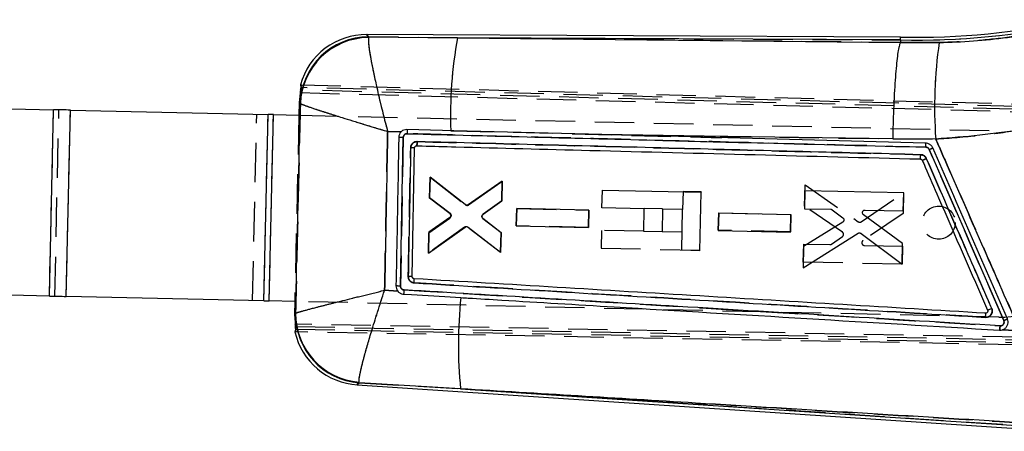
# Model space of a CAD drawing. Extents: x 32 to 386, y 7 to 320.
# Tile 4 of 9: x 93 to 125, y 234 to 247. Entities that reach past the tile are written whole.
import ezdxf

# ---------------------------------------------------------------- set-up
doc = ezdxf.new("R2010")
doc.units = 0
doc.linetypes.add('HIDDEN', pattern=[1.905, 1.27, -0.635])
doc.layers.get('0').update_dxf_attribs({"linetype": 'CONTINUOUS'})

msp = doc.modelspace()

# ---------------------------------------------------------------- linework, layer by layer
at = {"color": 7, "linetype": 'CONTINUOUS'}
for p, q in [((121.361544, 246.613271), (104.175399, 246.696587)), ((104.238906, 246.624647), (104.232694, 246.599512)), ((104.238906, 246.624647), (107.102981, 246.592271)), ((121.360327, 246.523154), (107.102981, 246.592271)), ((121.359056, 246.438185), (121.35918, 246.438497)), ((121.360327, 246.523154), (121.35918, 246.438497)), ((121.35918, 246.438497), (122.607252, 246.435759)), ((102.04318, 245.076518), (102.05827, 244.99227)), ((102.049505, 244.909626), (102.004064, 244.511108)), ((84.635337, 244.488757), (94.098434, 244.277684)), ((102.004064, 244.511108), (101.99493, 244.101555)), ((102.036308, 244.481049), (102.004064, 244.511108)), ((102.041528, 244.47399), (102.036308, 244.481049)), ((93.964639, 238.279176), (94.098434, 244.277684)), ((94.503711, 238.267153), (94.637506, 244.26566)), ((94.637506, 244.26566), (101.003906, 244.12366)), ((100.870111, 238.125152), (101.003906, 244.12366)), ((101.042614, 238.121304), (101.176409, 244.119812)), ((101.176409, 244.119812), (101.996395, 244.101522)), ((105.291539, 243.569994), (104.850613, 243.576388)), ((106.983384, 243.599811), (106.882076, 243.602474)), ((111.747226, 243.474791), (106.983384, 243.599811)), ((105.782504, 243.114929), (105.788984, 243.115084)), ((122.494241, 243.332493), (121.111051, 243.33869)), ((105.641882, 238.904813), (105.719155, 243.048419)), ((106.217944, 242.103553), (106.203259, 241.450367)), ((107.346724, 241.222088), (106.217944, 242.103553)), ((108.540471, 241.981729), (107.447218, 241.219368)), ((108.526042, 241.340314), (108.540471, 241.981729)), ((111.751502, 241.116937), (111.764238, 241.688085)), ((111.764238, 241.688085), (114.943406, 241.617175)), ((114.901464, 239.736863), (114.943406, 241.617175)), ((118.28362, 241.669448), (118.270606, 241.090697)), ((121.462798, 241.599114), (118.28362, 241.669448)), ((121.449779, 241.020398), (121.462798, 241.599114)), ((106.203259, 241.450367), (106.859665, 240.944288)), ((107.923349, 240.91036), (108.526042, 241.340314)), ((109.005338, 241.092302), (108.99285, 240.53697)), ((111.329457, 241.040889), (109.005338, 241.092302)), ((111.316965, 240.485582), (111.329457, 241.040889)), ((113.114179, 241.086543), (111.751502, 241.116937)), ((113.097837, 240.353879), (113.114179, 241.086543)), ((113.703326, 241.073402), (113.686984, 240.340738)), ((114.346232, 241.059062), (113.703326, 241.073402)), ((114.31703, 239.749899), (114.346232, 241.059062)), ((115.508656, 240.94594), (115.496169, 240.390609)), ((117.832805, 240.894521), (115.508656, 240.94594)), ((117.820318, 240.339216), (117.832805, 240.894521)), ((118.270606, 241.090697), (119.114509, 241.07203)), ((119.163812, 241.054747), (119.505789, 240.79353)), ((121.426086, 239.967203), (120.171016, 240.894609)), ((120.223453, 241.047507), (121.449779, 241.020398)), ((106.856327, 240.807274), (106.178165, 240.334412)), ((108.503044, 240.31803), (107.919897, 240.774504)), ((119.498969, 240.65381), (118.243243, 239.873827)), ((106.162946, 239.657603), (107.342348, 240.496823)), ((106.178165, 240.334412), (106.162946, 239.657603)), ((107.442936, 240.494886), (108.488883, 239.688451)), ((108.488883, 239.688451), (108.503044, 240.31803)), ((108.99285, 240.53697), (111.316965, 240.485582)), ((113.686984, 240.340738), (113.097837, 240.353879)), ((115.496169, 240.390609), (117.820318, 240.339216)), ((118.22779, 239.186148), (119.994363, 240.297039)), ((120.090008, 240.293118), (121.411135, 239.302687)), ((121.411135, 239.302687), (121.426086, 239.967203)), ((114.901464, 239.736863), (114.31703, 239.749899)), ((118.243243, 239.873827), (118.22779, 239.186148)), ((93.964639, 238.279176), (86.216522, 238.451996)), ((104.75455, 238.463857), (105.176561, 238.436667)), ((100.870111, 238.125152), (94.503711, 238.267153)), ((101.862598, 238.103014), (101.042614, 238.121304)), ((101.861135, 238.103047), (101.852067, 237.696506)), ((101.852067, 237.696506), (101.884999, 237.72384)), ((101.884999, 237.72384), (101.889457, 237.728937)), ((101.852067, 237.696506), (101.880188, 237.293336)), ((101.885414, 237.210381), (101.866839, 237.126885)), ((124.649868, 237.194464), (124.656509, 237.196892)), ((124.649868, 237.194464), (125.205572, 237.159148)), ((103.932563, 235.487142), (103.929545, 235.5066)), ((103.866324, 235.42032), (126.545301, 233.922826)), ((107.201368, 235.290425), (103.932563, 235.487142)), ((107.201368, 235.290425), (126.551241, 234.012753))]:
    msp.add_line(p, q, dxfattribs=at)
at = {"color": 7, "linetype": 'HIDDEN'}
for p, q in [((104.238906, 246.624647), (104.232694, 246.599512)), ((107.102981, 246.592271), (104.238906, 246.624647)), ((107.102981, 246.592271), (121.360327, 246.523154)), ((121.35918, 246.438497), (121.359056, 246.438185)), ((122.607252, 246.435759), (121.35918, 246.438497)), ((102.079643, 245.075545), (136.507884, 244.15732)), ((102.033916, 244.826597), (136.43084, 243.920076)), ((136.398554, 243.993513), (102.049505, 244.909626)), ((136.539937, 244.083516), (102.05827, 244.99227)), ((102.036308, 244.481049), (102.041528, 244.47399)), ((93.964639, 238.279176), (94.098434, 244.277684)), ((94.137143, 238.275329), (94.270938, 244.273837)), ((94.503711, 238.267153), (94.637506, 244.26566)), ((100.503542, 238.133328), (100.637337, 244.131836)), ((100.870111, 238.125152), (101.003906, 244.12366)), ((101.042614, 238.121304), (101.176409, 244.119812)), ((101.99493, 244.101555), (101.861135, 238.103047)), ((101.996395, 244.101522), (124.657249, 243.596077)), ((104.850613, 243.576388), (105.291539, 243.569994)), ((106.882076, 243.602474), (106.983384, 243.599811)), ((106.983384, 243.599811), (115.595674, 243.374246)), ((111.747226, 243.474791), (121.111051, 243.33869)), ((105.353808, 243.384318), (105.263805, 238.59997)), ((105.782504, 243.114929), (105.788984, 243.115084)), ((121.111051, 243.33869), (122.494241, 243.332493)), ((122.008801, 242.776726), (122.010828, 242.829479)), ((121.998281, 242.691195), (121.99989, 242.695896)), ((106.202603, 241.429986), (106.217576, 242.106801)), ((106.217576, 242.106801), (107.358382, 241.215829)), ((107.45896, 241.213279), (108.53982, 241.972276)), ((108.53982, 241.972276), (108.525903, 241.342692)), ((118.272131, 241.168876), (118.28735, 241.85656)), ((118.28735, 241.85656), (120.002638, 240.668007)), ((114.359285, 241.644363), (114.346252, 241.05993)), ((114.943719, 241.631327), (114.359285, 241.644363)), ((114.943719, 241.631327), (114.943445, 241.619061)), ((120.098363, 240.667659), (121.462336, 241.5982)), ((121.462336, 241.5982), (121.447643, 240.933678)), ((106.859004, 240.927358), (106.202603, 241.429986)), ((108.525903, 241.342692), (107.922977, 240.912673)), ((108.993019, 240.540129), (109.005308, 241.095466)), ((109.005308, 241.095466), (111.329402, 241.043176)), ((111.329402, 241.043176), (111.317124, 240.487865)), ((113.114373, 241.095344), (113.114184, 241.086782)), ((113.703525, 241.082204), (113.114373, 241.095344)), ((113.703331, 241.073656), (113.703525, 241.082204)), ((115.496398, 240.39638), (115.508686, 240.951715)), ((115.508686, 240.951715), (117.83281, 240.89943)), ((117.83281, 240.89943), (117.820532, 240.34412)), ((119.491826, 240.333679), (118.272131, 241.168876)), ((121.447643, 240.933678), (120.152474, 240.063154)), ((106.177912, 240.314022), (106.856233, 240.790331)), ((107.920369, 240.776798), (108.503293, 240.3204)), ((107.330422, 240.491091), (106.16346, 239.660831)), ((106.16346, 239.660831), (106.177912, 240.314022)), ((108.489112, 239.678979), (107.430936, 240.489326)), ((108.503293, 240.3204), (108.489112, 239.678979)), ((111.317124, 240.487865), (108.993019, 240.540129)), ((111.735354, 240.393074), (111.722614, 239.821927)), ((113.098031, 240.36268), (111.735354, 240.393074)), ((114.330089, 240.335199), (113.687178, 240.349539)), ((117.820532, 240.34412), (115.496398, 240.39638)), ((118.232405, 239.373241), (118.24521, 239.951996)), ((118.24521, 239.951996), (119.089102, 239.933017)), ((119.139126, 239.948085), (119.492412, 240.193794)), ((111.722614, 239.821927), (114.901782, 239.751016)), ((120.198037, 239.90807), (121.424353, 239.880475)), ((121.424353, 239.880475), (121.411558, 239.301753)), ((121.411558, 239.301753), (118.232405, 239.373241)), ((105.176561, 238.436667), (104.75455, 238.463857)), ((124.523457, 237.597569), (101.862598, 238.103014)), ((101.884999, 237.72384), (101.852067, 237.696506)), ((101.889457, 237.728937), (101.884999, 237.72384)), ((124.098475, 237.724513), (124.101053, 237.714356)), ((124.098475, 237.724513), (124.098754, 237.724496)), ((124.142027, 237.737458), (124.121806, 237.727321)), ((130.97858, 236.845554), (101.868195, 237.37698)), ((101.880188, 237.293336), (130.821343, 236.774141)), ((101.885414, 237.210381), (131.01244, 236.678651)), ((130.855258, 236.606842), (101.903188, 237.126233)), ((125.205572, 237.159148), (124.649868, 237.194464)), ((103.932563, 235.487142), (103.929545, 235.5066)), ((103.932563, 235.487142), (107.201368, 235.290425)), ((126.551241, 234.012753), (107.201368, 235.290425))]:
    msp.add_line(p, q, dxfattribs=at)
at = {"color": 8, "linetype": 'CONTINUOUS', "flags": 128}
for points in [[(104.175399, 246.696587), (104.182458, 246.68859), (104.238906, 246.624647)], [(103.932563, 235.487142), (103.873688, 235.427747), (103.866324, 235.42032)]]:
    msp.add_lwpolyline(points, dxfattribs=at)
at = {"color": 7, "linetype": 'HIDDEN', "flags": 128}
for points in [[(104.238906, 246.624647), (104.182458, 246.68859), (104.175399, 246.696587)], [(121.359056, 246.438185), (112.178023, 246.537444), (107.102981, 246.592271)], [(103.866324, 235.42032), (103.873688, 235.427747), (103.932563, 235.487142)]]:
    msp.add_lwpolyline(points, dxfattribs=at)
at = {"color": 7, "linetype": 'CONTINUOUS', "flags": 128}
for points in [[(107.102981, 246.592271), (112.178023, 246.537444), (121.359056, 246.438185)], [(94.637506, 244.26566), (94.571392, 244.267136), (94.504772, 244.268621), (94.437717, 244.270117), (94.370296, 244.271621), (94.302585, 244.273131), (94.234658, 244.274646), (94.166582, 244.276164), (94.098434, 244.277684)], [(101.176409, 244.119812), (101.154604, 244.120298), (101.132818, 244.120784), (101.111082, 244.121269), (101.089414, 244.121752), (101.067839, 244.122234), (101.046382, 244.122712), (101.025063, 244.123188), (101.003906, 244.12366)], [(106.882076, 243.602474), (106.615559, 243.609483), (105.474219, 243.63951)], [(121.111051, 243.33869), (115.035768, 243.426682), (111.747226, 243.474791)], [(122.170196, 243.202851), (113.821954, 243.420486), (111.747226, 243.474791)], [(105.263798, 238.599691), (105.353793, 243.383522), (105.353808, 243.384318)], [(93.964639, 238.279176), (94.032787, 238.277656), (94.100861, 238.276138), (94.16879, 238.274623), (94.236501, 238.273113), (94.303921, 238.271609), (94.370977, 238.270113), (94.437597, 238.268627), (94.503711, 238.267153)], [(100.870111, 238.125152), (100.891268, 238.12468), (100.912586, 238.124204), (100.934044, 238.123726), (100.955619, 238.123244), (100.977287, 238.122761), (100.999023, 238.122276), (101.020809, 238.12179), (101.042614, 238.121304)], [(105.36222, 238.339787), (105.617824, 238.324299), (106.696472, 238.258955), (107.208898, 238.22792)]]:
    msp.add_lwpolyline(points, dxfattribs=at)
at = {"color": 7, "linetype": 'HIDDEN'}
msp.add_circle((122.590849, 240.641422), 0.533333, dxfattribs=at)
at = {"color": 7, "linetype": 'CONTINUOUS'}
for centre, radius, start, end in [((121.876565, 269.744587), 23.227171, 268.7264582, 282.7222432), ((121.876565, 269.744587), 23.137048, 268.7242119, 282.7222432), ((104.243447, 244.416571), 2.20808, 90.1178298, 178.3266774), ((104.254033, 244.385335), 2.21428, 90.552154, 177.7053843), ((104.164737, 244.497446), 2.199167, 89.3237596, 164.7117342), ((120.816775, 244.075952), 13.942741, 169.6025572, 181.9460642), ((136.7669, 244.366422), 14.310059, 171.6854689, 184.1433389), ((105.210108, 238.890472), 4.496143, 88.1684703, 90.0054954), ((121.684679, 243.115688), 0.493279, 354.7620865, 10.177699), ((120.326825, 247.563101), 4.968095, 293.2134644, 294.6627952), ((119.494223, 248.759354), 6.625145, 292.7716843, 294.0220021), ((105.402213, 227.124968), 11.782282, 88.8344258, 89.451661), ((104.940027, 223.35057), 15.252558, 88.7836637, 89.3224127), ((121.214652, 236.72326), 14.086346, 173.8681426, 185.838111), ((104.092638, 237.689242), 2.20791, 179.1021324, 265.8423485), ((104.10251, 237.712942), 2.213111, 179.5859005, 265.5174947), ((122.207059, 243.310616), 6.325948, 293.0654795, 294.2108022), ((104.01122, 237.614708), 2.199167, 192.7939696, 266.594274)]:
    msp.add_arc(centre, radius, start, end, dxfattribs=at)
at = {"color": 7, "linetype": 'HIDDEN'}
for centre, radius, start, end in [((121.876565, 269.744587), 23.227171, 268.7264582, 282.7222432), ((104.243447, 244.416571), 2.20808, 90.1178298, 178.3266774), ((104.254033, 244.385335), 2.21428, 90.552154, 177.7053843), ((120.816775, 244.075952), 13.942741, 169.6025572, 181.9460642), ((136.7669, 244.366422), 14.310059, 171.6854689, 184.1433389), ((124.590352, 240.596823), 3, 268.7222432, 88.7222432), ((105.075394, 230.103363), 13.283873, 88.7990593, 89.4208028), ((121.68462, 243.115741), 0.493327, 354.7564654, 10.1704388), ((120.343725, 247.511876), 4.914494, 293.2677964, 294.7329458), ((119.429415, 248.954513), 6.830195, 292.639293, 293.852101), ((105.355071, 228.698892), 10.209951, 88.390275, 89.1025587), ((104.958846, 222.604928), 15.997948, 88.9077414, 89.4213907), ((121.214652, 236.72326), 14.086346, 173.8681426, 185.838111), ((104.092638, 237.689242), 2.20791, 179.1021324, 265.8423485), ((104.10251, 237.712942), 2.213111, 179.5859005, 265.5174947), ((122.302713, 243.029877), 6.030739, 293.2743575, 294.4757677)]:
    msp.add_arc(centre, radius, start, end, dxfattribs=at)
at = {"color": 7, "linetype": 'CONTINUOUS'}
for points, knots in [([(122.607252, 246.435759), (122.973588, 246.45017), (123.70624, 246.478993), (124.811496, 246.596153), (125.917528, 246.764813), (126.645612, 246.927236), (127.009651, 247.008446)], [0, 0, 0, 0, 0.247093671, 0.494173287, 0.747089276, 1, 1, 1, 1]), ([(104.232694, 246.599512), (104.231055, 246.532378), (104.227907, 246.403505), (104.293518, 245.991642), (104.380707, 245.544154), (104.491691, 245.030057), (104.630693, 244.438534), (104.760313, 243.922623), (104.830663, 243.652331), (104.850057, 243.578506), (104.850613, 243.576388)], [0, 0, 0, 0, 0.196757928, 0.37770064, 0.505307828, 0.632940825, 0.809847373, 0.948061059, 0.998510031, 1, 1, 1, 1]), ([(121.360327, 246.523154), (121.361159, 246.582992), (121.361993, 246.643051), (121.361541, 246.613051), (121.361539, 246.61294)], [0, 0, 0, 0, 0.996323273, 1, 1, 1, 1]), ([(121.359056, 246.438185), (121.347079, 246.414863), (121.323126, 246.368218), (121.28674, 246.192324), (121.25137, 245.941993), (121.217847, 245.619445), (121.187274, 245.233199), (121.160371, 244.796004), (121.138099, 244.318537), (121.121884, 243.844265), (121.114178, 243.514105), (121.111351, 243.3555), (121.111051, 243.33869)], [0, 0, 0, 0, 0.1120075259, 0.2240150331, 0.3360223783, 0.4480297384, 0.560039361, 0.67204906, 0.7840626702, 0.8960761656, 0.9889854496, 1, 1, 1, 1]), ([(102.049505, 244.909626), (102.053455, 244.928503), (102.061357, 244.966262), (102.071932, 245.016444), (102.079134, 245.053854), (102.081507, 245.07292), (102.080159, 245.074819), (102.079643, 245.075545)], [0, 0, 0, 0, 0.219321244, 0.438698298, 0.656123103, 0.868370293, 1, 1, 1, 1]), ([(102.05827, 244.99227), (102.058643, 244.989207), (102.05939, 244.983082), (102.055105, 244.9521), (102.04792, 244.908699), (102.040255, 244.864185), (102.035527, 244.836147), (102.033916, 244.826597)], [0, 0, 0, 0, 0.219331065, 0.438616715, 0.659397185, 0.883975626, 1, 1, 1, 1]), ([(101.889457, 237.728937), (101.914975, 238.861812), (101.965618, 241.110166), (102.016356, 243.358514), (102.041528, 244.47399)], [0, 0, 0, 0, 0.503868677, 1, 1, 1, 1]), ([(102.041528, 244.47399), (102.088317, 244.453834), (102.178134, 244.415143), (102.541955, 244.292584), (102.953399, 244.15966), (103.437079, 244.007107), (104.005099, 243.831743), (104.509043, 243.678912), (104.775543, 243.598873), (104.84852, 243.577015), (104.850613, 243.576388)], [0, 0, 0, 0, 0.196757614, 0.377700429, 0.505307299, 0.632940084, 0.809846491, 0.948060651, 0.998509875, 1, 1, 1, 1]), ([(128.039708, 244.209251), (127.590456, 244.100691), (126.691947, 243.883569), (125.310586, 243.634918), (123.909907, 243.441025), (122.966134, 243.368671), (122.494241, 243.332493)], [0, 0, 0, 0, 0.247645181, 0.495292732, 0.747642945, 1, 1, 1, 1]), ([(104.850613, 243.576388), (104.835045, 242.736391), (104.803459, 241.032207), (104.771007, 239.328037), (104.75455, 238.463857)], [0, 0, 0, 0, 0.492902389, 1, 1, 1, 1]), ([(105.291539, 243.569994), (105.276496, 243.553545), (105.24187, 243.515684), (105.214994, 243.450137), (105.211126, 243.403935), (105.209677, 243.386615)], [0, 0, 0, 0, 0.324414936, 0.746740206, 1, 1, 1, 1]), ([(105.474219, 243.63951), (105.440008, 243.636455), (105.376675, 243.630799), (105.318272, 243.594308), (105.294222, 243.572434), (105.291539, 243.569994)], [0, 0, 0, 0, 0.510692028, 0.945407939, 1, 1, 1, 1]), ([(105.353808, 243.384318), (105.355493, 243.398028), (105.358897, 243.425724), (105.381044, 243.462209), (105.413111, 243.489371), (105.448048, 243.503224), (105.470905, 243.504147), (105.479951, 243.504513)], [0, 0, 0, 0, 0.212861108, 0.430024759, 0.644672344, 0.859364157, 1, 1, 1, 1]), ([(105.474219, 243.63951), (105.475195, 243.637958), (105.477161, 243.634833), (105.479313, 243.611547), (105.480534, 243.576816), (105.480658, 243.538778), (105.480144, 243.513835), (105.479951, 243.504513)], [0, 0, 0, 0, 0.212907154, 0.42879226, 0.644677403, 0.867206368, 1, 1, 1, 1]), ([(105.479951, 243.504513), (108.223276, 243.432917), (112.048393, 243.333089), (117.613725, 243.188628), (120.435719, 243.115655), (122.175898, 243.070656)], [0, 0, 0, 0, 0.4929376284, 0.6873206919, 1, 1, 1, 1]), ([(105.209677, 243.386615), (105.208198, 243.306083), (105.200092, 242.864725), (105.17068, 241.269868), (105.14214, 239.755553), (105.120401, 238.602061)], [0, 0, 0, 0, 0.050494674, 0.27673815, 1, 1, 1, 1]), ([(105.801466, 243.250719), (105.798674, 243.25075), (105.773095, 243.251038), (105.724502, 243.241717), (105.662291, 243.205896), (105.616337, 243.150415), (105.595932, 243.094767), (105.593651, 243.061843), (105.592949, 243.051717)], [0, 0, 0, 0, 0.026317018, 0.241043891, 0.455799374, 0.690183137, 0.904719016, 1, 1, 1, 1]), ([(105.719155, 243.048419), (105.720119, 243.056118), (105.722049, 243.071518), (105.73441, 243.091757), (105.752191, 243.106805), (105.769446, 243.113508), (105.779775, 243.114632), (105.782504, 243.114929)], [0, 0, 0, 0, 0.229765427, 0.459547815, 0.688978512, 0.917804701, 1, 1, 1, 1]), ([(105.788984, 243.115084), (105.790204, 243.117148), (105.792662, 243.121309), (105.79645, 243.152503), (105.799703, 243.19738), (105.800878, 243.232939), (105.801466, 243.250719)], [0, 0, 0, 0, 0.246980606, 0.497987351, 0.748993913, 1, 1, 1, 1]), ([(105.788984, 243.115084), (105.846493, 243.113571), (106.263949, 243.102585), (108.121201, 243.053738), (113.466751, 242.913394), (118.452428, 242.783545), (121.998281, 242.691195)], [0, 0, 0, 0, 0.010643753, 0.077263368, 0.34374221, 1, 1, 1, 1]), ([(122.010828, 242.829479), (119.309242, 242.899386), (116.604543, 242.969373), (111.201428, 243.109765), (108.49989, 243.180282), (105.801466, 243.250719)], [0, 0, 0, 0, 0.4999997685, 0.5005761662, 1, 1, 1, 1]), ([(122.399897, 243.048199), (122.385672, 243.073641), (122.357223, 243.124526), (122.285698, 243.177224), (122.219944, 243.199709), (122.180671, 243.20219), (122.170196, 243.202851)], [0, 0, 0, 0, 0.29719652, 0.594386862, 0.891808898, 1, 1, 1, 1]), ([(125.205572, 237.159148), (124.821876, 238.033425), (124.04155, 239.811447), (123.137642, 241.869169), (122.617321, 243.052566), (122.494241, 243.332493)], [0, 0, 0, 0, 0.424811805, 0.863941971, 1, 1, 1, 1]), ([(105.592949, 243.051717), (105.59125, 242.961511), (105.582756, 242.510483), (105.556757, 241.128815), (105.53247, 239.837352), (105.514969, 238.906711)], [0, 0, 0, 0, 0.0652876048, 0.3264378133, 1, 1, 1, 1]), ([(105.719155, 243.048419), (105.71766, 243.048511), (105.714671, 243.048695), (105.691344, 243.049369), (105.65596, 243.050265), (105.620382, 243.051102), (105.598424, 243.051594), (105.592949, 243.051717)], [0, 0, 0, 0, 0.224350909, 0.448698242, 0.673056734, 0.918481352, 1, 1, 1, 1]), ([(121.998281, 242.691195), (121.999473, 242.693442), (122.001942, 242.698096), (122.00575, 242.729475), (122.009057, 242.77535), (122.010238, 242.811436), (122.010828, 242.829479)], [0, 0, 0, 0, 0.2373836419, 0.4915897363, 0.7457956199, 1, 1, 1, 1]), ([(122.191236, 242.708017), (122.179996, 242.728044), (122.157517, 242.768096), (122.1011, 242.809517), (122.049507, 242.827028), (122.018828, 242.828972), (122.010828, 242.829479)], [0, 0, 0, 0, 0.298216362, 0.596416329, 0.894761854, 1, 1, 1, 1]), ([(122.175898, 243.070656), (122.180845, 243.070345), (122.199491, 243.069173), (122.23075, 243.058499), (122.264749, 243.033445), (122.278283, 243.009275), (122.285039, 242.99721)], [0, 0, 0, 0, 0.107554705, 0.405393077, 0.703176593, 1, 1, 1, 1]), ([(122.285039, 242.99721), (122.685124, 242.07932), (123.485225, 240.243697), (124.285402, 238.408098), (124.685457, 237.490378)], [0, 0, 0, 0, 0.500042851, 1, 1, 1, 1]), ([(124.801299, 237.54108), (124.401055, 238.458931), (123.600568, 240.294633), (122.800121, 242.130344), (122.399897, 243.048199)], [0, 0, 0, 0, 0.499999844, 1, 1, 1, 1]), ([(121.998281, 242.691195), (122.00554, 242.690307), (122.020582, 242.688466), (122.040522, 242.676495), (122.052764, 242.662532), (122.057321, 242.653143), (122.058551, 242.650608)], [0, 0, 0, 0, 0.285115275, 0.590807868, 0.88953399, 1, 1, 1, 1]), ([(122.058551, 242.650608), (122.090345, 242.577689), (122.266375, 242.173965), (122.968583, 240.56352), (123.639021, 239.025998), (124.165213, 237.819278)], [0, 0, 0, 0, 0.04527883, 0.250689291, 1, 1, 1, 1]), ([(124.297759, 237.875429), (124.261704, 237.958133), (123.910601, 238.763522), (123.208425, 240.374387), (122.542325, 241.902551), (122.191236, 242.708018)], [0, 0, 0, 0, 0.05134228, 0.499980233, 1, 1, 1, 1]), ([(107.447218, 241.219368), (107.438829, 241.214682), (107.422054, 241.205311), (107.392898, 241.202947), (107.366737, 241.208783), (107.352743, 241.218086), (107.346724, 241.222088)], [0, 0, 0, 0, 0.2662531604, 0.5324811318, 0.7989107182, 1, 1, 1, 1]), ([(106.859665, 240.944288), (106.866694, 240.93752), (106.880753, 240.923983), (106.89174, 240.896314), (106.893269, 240.874319), (106.89129, 240.862518), (106.890908, 240.860234)], [0, 0, 0, 0, 0.308953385, 0.617906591, 0.926040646, 1, 1, 1, 1]), ([(107.888734, 240.852705), (107.891026, 240.862134), (107.895609, 240.880991), (107.910039, 240.899818), (107.920461, 240.908072), (107.923349, 240.91036)], [0, 0, 0, 0, 0.4195705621, 0.8391169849, 1, 1, 1, 1]), ([(119.114509, 241.07203), (119.124048, 241.070986), (119.141858, 241.069036), (119.15685, 241.059278), (119.163812, 241.054747)], [0, 0, 0, 0, 0.535645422, 1, 1, 1, 1]), ([(120.171016, 240.894609), (120.163921, 240.901033), (120.14973, 240.913883), (120.138144, 240.94065), (120.13556, 240.965096), (120.138564, 240.979406), (120.139619, 240.984437)], [0, 0, 0, 0, 0.282585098, 0.565228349, 0.847150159, 1, 1, 1, 1]), ([(120.139619, 240.984437), (120.142972, 240.99342), (120.149677, 241.011384), (120.170298, 241.032019), (120.195658, 241.045476), (120.214338, 241.046841), (120.223453, 241.047507)], [0, 0, 0, 0, 0.25266104, 0.50525876, 0.758563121, 1, 1, 1, 1]), ([(106.890908, 240.860234), (106.888056, 240.850992), (106.882355, 240.83251), (106.867719, 240.815778), (106.858188, 240.808663), (106.856327, 240.807274)], [0, 0, 0, 0, 0.445946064, 0.891828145, 1, 1, 1, 1]), ([(107.919897, 240.774504), (107.914592, 240.779534), (107.902221, 240.791267), (107.890341, 240.815879), (107.887241, 240.838023), (107.888478, 240.850188), (107.888734, 240.852705)], [0, 0, 0, 0, 0.249299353, 0.581406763, 0.913408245, 1, 1, 1, 1]), ([(119.534667, 240.699248), (119.530834, 240.690349), (119.522957, 240.672059), (119.507107, 240.660001), (119.498969, 240.65381)], [0, 0, 0, 0, 0.486571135, 1, 1, 1, 1]), ([(119.505789, 240.79353), (119.512813, 240.786905), (119.526863, 240.773655), (119.537986, 240.746427), (119.54022, 240.720626), (119.536239, 240.705302), (119.534667, 240.699248)], [0, 0, 0, 0, 0.274017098, 0.548081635, 0.821460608, 1, 1, 1, 1]), ([(107.342348, 240.496823), (107.350669, 240.501582), (107.367311, 240.5111), (107.396373, 240.513749), (107.422661, 240.508165), (107.436795, 240.498908), (107.442936, 240.494886)], [0, 0, 0, 0, 0.265293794, 0.530589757, 0.796060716, 1, 1, 1, 1]), ([(119.994363, 240.297039), (120.00295, 240.30131), (120.020122, 240.309852), (120.049338, 240.31083), (120.073238, 240.304234), (120.085601, 240.29604), (120.090008, 240.293118)], [0, 0, 0, 0, 0.2812649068, 0.56247022, 0.8440186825, 1, 1, 1, 1]), ([(105.514974, 238.906711), (105.516937, 238.883812), (105.520862, 238.838014), (105.555122, 238.776624), (105.606095, 238.729926), (105.659774, 238.70633), (105.693984, 238.702411), (105.705557, 238.701086)], [0, 0, 0, 0, 0.221610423, 0.443200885, 0.664851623, 0.886615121, 1, 1, 1, 1]), ([(105.705605, 238.835876), (105.698039, 238.837102), (105.682909, 238.839556), (105.663346, 238.852529), (105.649059, 238.87072), (105.642501, 238.889289), (105.642041, 238.900872), (105.641885, 238.904813)], [0, 0, 0, 0, 0.221130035, 0.442231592, 0.663651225, 0.885559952, 1, 1, 1, 1]), ([(105.705557, 238.701086), (105.706507, 238.718714), (105.708408, 238.753971), (105.709207, 238.798448), (105.708376, 238.829631), (105.706472, 238.833798), (105.70552, 238.835881)], [0, 0, 0, 0, 0.249999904, 0.499999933, 0.750000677, 1, 1, 1, 1]), ([(105.705557, 238.701086), (108.768377, 238.516096), (114.899392, 238.145792), (121.030719, 237.776872), (124.099071, 237.592251)], [0, 0, 0, 0, 0.499561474, 1, 1, 1, 1]), ([(124.098754, 237.724496), (121.033147, 237.909355), (114.901934, 238.279072), (108.771048, 238.650275), (105.705605, 238.835876)], [0, 0, 0, 0, 0.500000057, 1, 1, 1, 1]), ([(101.889457, 237.728937), (101.909317, 237.735949), (101.949038, 237.749975), (102.143949, 237.80555), (102.47808, 237.894538), (102.949466, 238.015653), (103.438721, 238.139277), (104.041781, 238.289377), (104.510262, 238.404322), (104.752426, 238.463339), (104.75455, 238.463857)], [0, 0, 0, 0, 0.106410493, 0.212828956, 0.418833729, 0.545096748, 0.671382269, 0.830801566, 0.998515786, 1, 1, 1, 1]), ([(103.929545, 235.5066), (103.929602, 235.535182), (103.929715, 235.592349), (103.969385, 235.817033), (104.055939, 236.175731), (104.191093, 236.663136), (104.337504, 237.160245), (104.524697, 237.763358), (104.674967, 238.224921), (104.753858, 238.461779), (104.75455, 238.463857)], [0, 0, 0, 0, 0.106410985, 0.212829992, 0.418834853, 0.545097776, 0.671383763, 0.830802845, 0.998515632, 1, 1, 1, 1]), ([(105.120401, 238.602061), (105.122747, 238.572867), (105.127462, 238.514196), (105.157449, 238.46087), (105.17608, 238.437276), (105.176561, 238.436667)], [0, 0, 0, 0, 0.491049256, 0.986863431, 1, 1, 1, 1]), ([(105.176561, 238.436667), (105.181015, 238.431347), (105.203991, 238.403903), (105.256926, 238.364373), (105.319613, 238.343546), (105.355295, 238.340396), (105.362217, 238.339784)], [0, 0, 0, 0, 0.096839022, 0.49951936, 0.902899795, 1, 1, 1, 1]), ([(105.378929, 238.475071), (105.371775, 238.475902), (105.350938, 238.478322), (105.318401, 238.492807), (105.287713, 238.521186), (105.267215, 238.558324), (105.264936, 238.585932), (105.2638, 238.599691)], [0, 0, 0, 0, 0.115791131, 0.337253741, 0.55866228, 0.780061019, 1, 1, 1, 1]), ([(105.378929, 238.475074), (105.377705, 238.45731), (105.375259, 238.421782), (105.370543, 238.376977), (105.365871, 238.346149), (105.36342, 238.341878), (105.36222, 238.339787)], [0, 0, 0, 0, 0.2525373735, 0.5050736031, 0.7576108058, 1, 1, 1, 1]), ([(124.565791, 237.318387), (121.107721, 237.526456), (114.711941, 237.911283), (108.316489, 238.297621), (105.378929, 238.475074)], [0, 0, 0, 0, 0.540679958, 1, 1, 1, 1]), ([(107.208898, 238.22792), (107.287229, 238.223177), (107.725112, 238.196658), (109.369061, 238.097125), (115.070806, 237.752105), (120.413221, 237.429909), (124.549509, 237.180453)], [0, 0, 0, 0, 0.013551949, 0.075758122, 0.284418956, 1, 1, 1, 1]), ([(124.099071, 237.592251), (124.099945, 237.60963), (124.101693, 237.644388), (124.102324, 237.687945), (124.10138, 237.718419), (124.099444, 237.722482), (124.098475, 237.724513)], [0, 0, 0, 0, 0.24999898, 0.499999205, 0.74999927, 1, 1, 1, 1]), ([(124.121806, 237.727321), (124.121427, 237.727208), (124.113999, 237.725002), (124.106177, 237.724744), (124.098754, 237.724499)], [0, 0, 0, 0, 0.050995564, 1, 1, 1, 1]), ([(124.099071, 237.592251), (124.12008, 237.592959), (124.164056, 237.594443), (124.225655, 237.623254), (124.276144, 237.67063), (124.307751, 237.732253), (124.31923, 237.804323), (124.305155, 237.850934), (124.297759, 237.875429)], [0, 0, 0, 0, 0.152250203, 0.318705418, 0.483140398, 0.649465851, 0.815784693, 1, 1, 1, 1]), ([(124.165213, 237.819278), (124.167314, 237.812616), (124.171834, 237.798284), (124.169489, 237.775112), (124.159664, 237.753689), (124.143448, 237.736291), (124.129055, 237.730325), (124.121806, 237.727321)], [0, 0, 0, 0, 0.182244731, 0.392075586, 0.593534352, 0.795282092, 1, 1, 1, 1]), ([(124.297759, 237.875429), (124.293628, 237.873651), (124.281734, 237.868533), (124.255981, 237.85748), (124.222298, 237.843106), (124.190648, 237.829719), (124.17063, 237.821379), (124.166879, 237.819924), (124.165213, 237.819278)], [0, 0, 0, 0, 0.063770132, 0.183633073, 0.398502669, 0.613347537, 0.82819941, 1, 1, 1, 1]), ([(124.685457, 237.490378), (124.68988, 237.476511), (124.698534, 237.449379), (124.693088, 237.406576), (124.675098, 237.36865), (124.645343, 237.339065), (124.607418, 237.320042), (124.579666, 237.318941), (124.565791, 237.31839)], [0, 0, 0, 0, 0.172887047, 0.338269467, 0.503690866, 0.669128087, 0.834577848, 1, 1, 1, 1]), ([(124.656509, 237.196892), (124.676246, 237.206156), (124.722294, 237.227772), (124.779281, 237.286475), (124.817187, 237.365728), (124.82849, 237.455513), (124.810468, 237.512226), (124.801299, 237.541081)], [0, 0, 0, 0, 0.156869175, 0.365999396, 0.575003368, 0.783775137, 1, 1, 1, 1]), ([(101.868195, 237.37698), (101.87057, 237.358044), (101.875319, 237.320169), (101.881729, 237.269798), (101.885898, 237.232048), (101.886715, 237.21426), (101.885714, 237.211275), (101.885414, 237.210381)], [0, 0, 0, 0, 0.227714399, 0.455466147, 0.681931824, 0.904686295, 1, 1, 1, 1]), ([(101.903188, 237.126233), (101.903191, 237.126233), (101.903203, 237.126232), (101.903249, 237.126233), (101.903453, 237.126259), (101.904123, 237.126725), (101.90496, 237.131228), (101.903357, 237.149684), (101.897797, 237.186801), (101.889587, 237.236233), (101.883372, 237.273994), (101.880188, 237.293336)], [0, 0, 0, 0, 0.000440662, 0.002203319, 0.009255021, 0.037467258, 0.150767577, 0.357680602, 0.565213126, 0.777296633, 1, 1, 1, 1]), ([(124.549509, 237.180456), (124.58323, 237.181792), (124.617478, 237.183148), (124.649378, 237.194293), (124.649868, 237.194464)], [0, 0, 0, 0, 0.984642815, 1, 1, 1, 1]), ([(124.565791, 237.31839), (124.564617, 237.300367), (124.56227, 237.264321), (124.557641, 237.218534), (124.55308, 237.187277), (124.550674, 237.182675), (124.549514, 237.180455)], [0, 0, 0, 0, 0.254330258, 0.508661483, 0.762992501, 1, 1, 1, 1]), ([(125.194267, 234.198773), (121.715337, 234.409932), (115.717608, 234.773972), (109.720081, 235.137682), (107.201368, 235.290425)], [0, 0, 0, 0, 0.580041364, 1, 1, 1, 1])]:
    msp.add_open_spline(points, degree=3, knots=knots, dxfattribs=at)
at = {"color": 7, "linetype": 'HIDDEN'}
for points, knots in [([(127.009651, 247.008446), (126.65415, 246.929006), (125.943142, 246.770122), (124.846313, 246.600685), (123.732485, 246.480429), (122.982336, 246.450649), (122.607252, 246.435759)], [0, 0, 0, 0, 0.247017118, 0.494039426, 0.747012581, 1, 1, 1, 1]), ([(104.232694, 246.599512), (104.231341, 246.527748), (104.228641, 246.384493), (104.305691, 245.921739), (104.404467, 245.430588), (104.516495, 244.922216), (104.663986, 244.301667), (104.785625, 243.823769), (104.850057, 243.578506), (104.850613, 243.576388)], [0, 0, 0, 0, 0.206446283, 0.4121069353, 0.5384971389, 0.6649112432, 0.8273760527, 0.9985094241, 1, 1, 1, 1]), ([(102.041528, 244.47399), (102.016356, 243.358514), (101.965618, 241.110166), (101.914975, 238.861812), (101.889457, 237.728937)], [0, 0, 0, 0, 0.496131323, 1, 1, 1, 1]), ([(102.041528, 244.47399), (102.09195, 244.45245), (102.192601, 244.409451), (102.604757, 244.271799), (103.059474, 244.125949), (103.540089, 243.975129), (104.137679, 243.791182), (104.606078, 243.649631), (104.84852, 243.577015), (104.850613, 243.576388)], [0, 0, 0, 0, 0.206445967, 0.412106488, 0.53849626, 0.664910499, 0.827374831, 0.998509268, 1, 1, 1, 1]), ([(122.494241, 243.332493), (122.95739, 243.367881), (123.883678, 243.438656), (125.275856, 243.629412), (126.666367, 243.877751), (127.58193, 244.098752), (128.039708, 244.209251)], [0, 0, 0, 0, 0.247683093, 0.495360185, 0.747681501, 1, 1, 1, 1]), ([(104.75455, 238.463857), (104.771007, 239.328037), (104.803459, 241.032207), (104.835045, 242.736391), (104.850613, 243.576388)], [0, 0, 0, 0, 0.507097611, 1, 1, 1, 1]), ([(105.479951, 243.504513), (105.470905, 243.504147), (105.448048, 243.503224), (105.413111, 243.489371), (105.381044, 243.462209), (105.358897, 243.425724), (105.355493, 243.398028), (105.353808, 243.384318)], [0, 0, 0, 0, 0.140635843, 0.355327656, 0.569975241, 0.787138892, 1, 1, 1, 1]), ([(122.175883, 243.070656), (119.353896, 243.143677), (114.152035, 243.278278), (108.586762, 243.423321), (105.843448, 243.495013), (105.479951, 243.504513)], [0, 0, 0, 0, 0.50706223, 0.934684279, 1, 1, 1, 1]), ([(105.592949, 243.051717), (105.593908, 243.063968), (105.59665, 243.099028), (105.618914, 243.154042), (105.662691, 243.205254), (105.72033, 243.239689), (105.768628, 243.250758), (105.796445, 243.250725), (105.801466, 243.250719)], [0, 0, 0, 0, 0.115200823, 0.329681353, 0.544168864, 0.738059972, 0.952713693, 1, 1, 1, 1]), ([(105.801466, 243.250719), (105.800878, 243.232939), (105.799703, 243.19738), (105.79645, 243.152503), (105.792662, 243.121309), (105.790204, 243.117148), (105.788984, 243.115084)], [0, 0, 0, 0, 0.251006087, 0.502012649, 0.753019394, 1, 1, 1, 1]), ([(105.801466, 243.250719), (108.503001, 243.180207), (113.906072, 243.039182), (119.309242, 242.89938), (122.010828, 242.829479)], [0, 0, 0, 0, 0.499999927, 1, 1, 1, 1]), ([(122.494241, 243.332493), (122.617319, 243.05257), (123.147353, 241.847089), (124.051243, 239.789358), (124.831571, 238.011332), (125.205572, 237.159148)], [0, 0, 0, 0, 0.13605592, 0.585922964, 1, 1, 1, 1]), ([(105.514986, 238.90759), (105.516683, 238.997796), (105.525164, 239.448825), (105.551136, 240.830202), (105.575438, 242.121371), (105.592949, 243.051717)], [0, 0, 0, 0, 0.065301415, 0.326506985, 1, 1, 1, 1]), ([(122.010828, 242.829479), (122.018828, 242.828972), (122.049507, 242.827028), (122.101099, 242.809517), (122.157624, 242.76802), (122.180114, 242.727823), (122.19139, 242.707669)], [0, 0, 0, 0, 0.1050657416, 0.402922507, 0.7006339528, 1, 1, 1, 1]), ([(122.285093, 242.997084), (122.282942, 243.001551), (122.274821, 243.018412), (122.25316, 243.043398), (122.217128, 243.065531), (122.189633, 243.068948), (122.175883, 243.070656)], [0, 0, 0, 0, 0.10722617, 0.40476625, 0.702327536, 1, 1, 1, 1]), ([(124.685666, 237.489899), (124.285542, 238.407779), (123.485313, 240.243496), (122.68516, 242.079236), (122.285093, 242.997084)], [0, 0, 0, 0, 0.500012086, 1, 1, 1, 1]), ([(122.19139, 242.707669), (122.542425, 241.902318), (123.244518, 240.291561), (123.946671, 238.680824), (124.297759, 237.875429)], [0, 0, 0, 0, 0.499983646, 1, 1, 1, 1]), ([(107.358382, 241.215829), (107.366481, 241.210706), (107.382679, 241.200459), (107.411581, 241.196512), (107.438095, 241.200909), (107.452635, 241.209529), (107.45896, 241.213279)], [0, 0, 0, 0, 0.265145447, 0.530268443, 0.795652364, 1, 1, 1, 1]), ([(106.891191, 240.872908), (106.888755, 240.882262), (106.883885, 240.900969), (106.870017, 240.918346), (106.860808, 240.925881), (106.859004, 240.927358)], [0, 0, 0, 0, 0.4457427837, 0.8914036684, 1, 1, 1, 1]), ([(107.922977, 240.912673), (107.917293, 240.907979), (107.906565, 240.899117), (107.900609, 240.886555), (107.897809, 240.880648)], [0, 0, 0, 0, 0.529740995, 1, 1, 1, 1]), ([(106.856233, 240.790331), (106.863559, 240.796783), (106.878213, 240.80969), (106.890434, 240.836859), (106.892916, 240.858762), (106.891469, 240.870628), (106.891191, 240.872908)], [0, 0, 0, 0, 0.309168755, 0.618376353, 0.926684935, 1, 1, 1, 1]), ([(107.890795, 240.859175), (107.889501, 240.853969), (107.887594, 240.846297), (107.888175, 240.838459), (107.888361, 240.835939)], [0, 0, 0, 0, 0.67858618, 1, 1, 1, 1]), ([(120.002638, 240.668007), (120.011015, 240.663362), (120.027769, 240.654072), (120.056864, 240.651779), (120.081047, 240.657272), (120.09379, 240.664916), (120.098363, 240.667659)], [0, 0, 0, 0, 0.2806134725, 0.5611870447, 0.842530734, 1, 1, 1, 1]), ([(107.430936, 240.489326), (107.422768, 240.49438), (107.406433, 240.504486), (107.377427, 240.508152), (107.351028, 240.5035), (107.336627, 240.494827), (107.330422, 240.491091)], [0, 0, 0, 0, 0.266071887, 0.532115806, 0.798434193, 1, 1, 1, 1]), ([(119.525463, 240.286695), (119.522042, 240.295736), (119.514995, 240.314357), (119.499697, 240.327115), (119.491826, 240.333679)], [0, 0, 0, 0, 0.4855278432, 1, 1, 1, 1]), ([(119.492412, 240.193794), (119.499742, 240.200115), (119.514402, 240.212756), (119.526724, 240.239542), (119.53005, 240.265206), (119.526753, 240.280649), (119.525463, 240.286695)], [0, 0, 0, 0, 0.2748491, 0.549720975, 0.823728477, 1, 1, 1, 1]), ([(119.089102, 239.933017), (119.098693, 239.933638), (119.11658, 239.934795), (119.131982, 239.943874), (119.139126, 239.948085)], [0, 0, 0, 0, 0.53621785, 1, 1, 1, 1]), ([(120.152474, 240.063154), (120.145081, 240.057037), (120.130294, 240.044803), (120.117527, 240.018495), (120.113915, 239.9942), (120.116282, 239.979814), (120.117104, 239.974816)], [0, 0, 0, 0, 0.283478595, 0.566963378, 0.849549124, 1, 1, 1, 1]), ([(120.117104, 239.974816), (120.120042, 239.965713), (120.125919, 239.947507), (120.145537, 239.925995), (120.170268, 239.911364), (120.188897, 239.909154), (120.198037, 239.90807)], [0, 0, 0, 0, 0.252119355, 0.504197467, 0.756748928, 1, 1, 1, 1]), ([(105.705557, 238.701086), (105.693984, 238.702411), (105.659774, 238.70633), (105.606094, 238.729926), (105.555124, 238.776623), (105.520711, 238.838276), (105.516903, 238.884388), (105.514986, 238.90759)], [0, 0, 0, 0, 0.113067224, 0.33420944, 0.55523921, 0.776208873, 1, 1, 1, 1]), ([(124.099071, 237.592251), (121.030719, 237.776872), (114.899392, 238.145792), (108.768377, 238.516096), (105.705557, 238.701086)], [0, 0, 0, 0, 0.500438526, 1, 1, 1, 1]), ([(101.889457, 237.728937), (101.909317, 237.735949), (101.949038, 237.749975), (102.143949, 237.80555), (102.47808, 237.894538), (102.949466, 238.015653), (103.438721, 238.139277), (104.041781, 238.289377), (104.510262, 238.404322), (104.752426, 238.463339), (104.75455, 238.463857)], [0, 0, 0, 0, 0.106410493, 0.212828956, 0.418833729, 0.545096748, 0.671382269, 0.830801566, 0.998515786, 1, 1, 1, 1]), ([(103.929545, 235.5066), (103.929602, 235.535182), (103.929715, 235.592349), (103.969385, 235.817033), (104.055939, 236.175731), (104.191093, 236.663136), (104.337504, 237.160245), (104.524697, 237.763358), (104.674967, 238.224921), (104.753858, 238.461779), (104.75455, 238.463857)], [0, 0, 0, 0, 0.106410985, 0.212829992, 0.418834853, 0.545097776, 0.671383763, 0.830802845, 0.998515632, 1, 1, 1, 1]), ([(105.263805, 238.59997), (105.264061, 238.592773), (105.264806, 238.571785), (105.276622, 238.538147), (105.302414, 238.505229), (105.337816, 238.481748), (105.365202, 238.477298), (105.378889, 238.475074)], [0, 0, 0, 0, 0.115416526, 0.33658687, 0.557773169, 0.778976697, 1, 1, 1, 1]), ([(105.379046, 238.475064), (105.377807, 238.457301), (105.37533, 238.421775), (105.370589, 238.376971), (105.365927, 238.346143), (105.363515, 238.34187), (105.362334, 238.339777)], [0, 0, 0, 0, 0.252537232, 0.505073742, 0.757610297, 1, 1, 1, 1]), ([(105.378889, 238.475076), (108.836794, 238.266213), (115.232278, 237.879914), (121.628087, 237.495127), (124.565816, 237.318386)], [0, 0, 0, 0, 0.54067909, 1, 1, 1, 1]), ([(124.297759, 237.875429), (124.298711, 237.873108), (124.308325, 237.849684), (124.317774, 237.80134), (124.308034, 237.732381), (124.276069, 237.670597), (124.225676, 237.623263), (124.164052, 237.594441), (124.120078, 237.592959), (124.099071, 237.592251)], [0, 0, 0, 0, 0.018270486, 0.184449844, 0.350720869, 0.516998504, 0.68138621, 0.847793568, 1, 1, 1, 1]), ([(124.565816, 237.318389), (124.580134, 237.319003), (124.608335, 237.320211), (124.646444, 237.33986), (124.675864, 237.369755), (124.693499, 237.407958), (124.698344, 237.450206), (124.689873, 237.476727), (124.685666, 237.489899)], [0, 0, 0, 0, 0.170990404, 0.336770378, 0.502510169, 0.668235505, 0.835212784, 1, 1, 1, 1]), ([(124.549519, 237.180455), (124.550681, 237.182675), (124.55309, 237.187276), (124.557656, 237.218533), (124.56229, 237.26432), (124.56464, 237.300366), (124.565816, 237.318389)], [0, 0, 0, 0, 0.237009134, 0.49133921, 0.745669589, 1, 1, 1, 1]), ([(107.201368, 235.290425), (109.720081, 235.137682), (115.717608, 234.773972), (121.715337, 234.409932), (125.194267, 234.198773)], [0, 0, 0, 0, 0.419958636, 1, 1, 1, 1])]:
    msp.add_open_spline(points, degree=3, knots=knots, dxfattribs=at)

doc.saveas('drawing.dxf')
